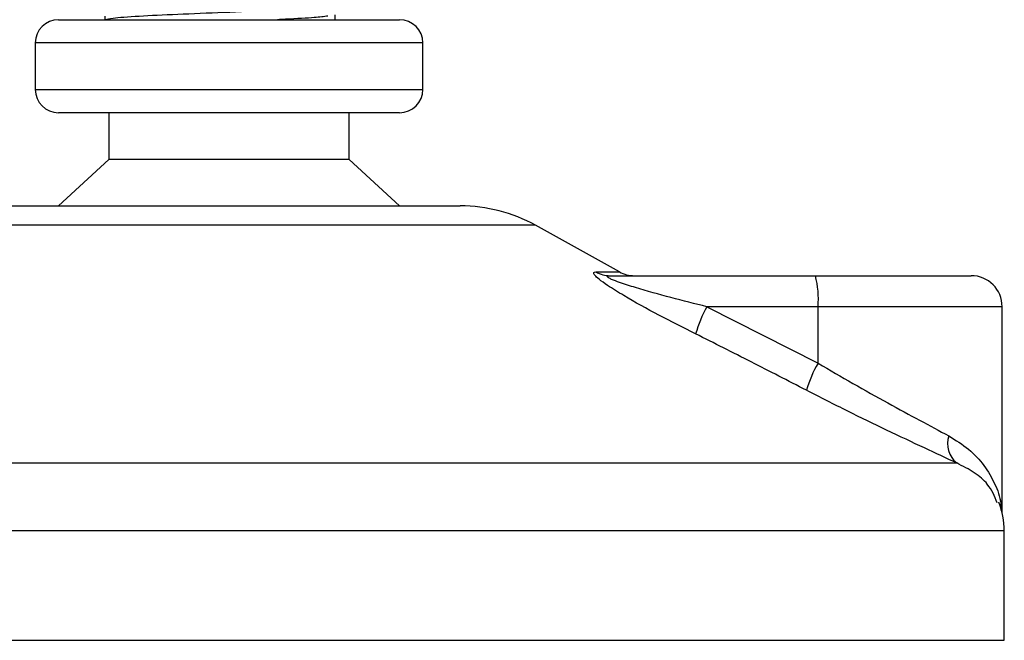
# Model space of a CAD drawing. Header units: millimetres. Extents: x 0 to 420, y 0 to 297.
# Tile 43 of 60: x 291.02 to 294.19, y 194.48 to 196.48. Entities that reach past the tile are written whole.
import ezdxf

# ---------------------------------------------------------------- set-up
doc = ezdxf.new("R2010")
doc.units = ezdxf.units.MM

msp = doc.modelspace()

# ---------------------------------------------------------------- linework, layer by layer
at = {"color": 7, "linetype": 'Continuous', "lineweight": 25}
for p, q in [((291.14066, 196.4807), (292.24066, 196.4807)), ((291.29066, 196.49184), (291.29066, 196.4807)), ((292.03308, 196.4807), (292.03308, 196.49597)), ((291.06566, 196.4057), (291.06566, 196.2557)), ((292.31566, 196.4057), (291.06566, 196.4057)), ((292.31566, 196.2557), (292.31566, 196.4057)), ((291.06566, 196.2557), (291.74485, 196.2557)), ((291.74485, 196.2557), (292.31566, 196.2557)), ((291.73835, 196.1807), (291.14066, 196.1807)), ((291.30316, 196.1807), (291.30316, 196.0307)), ((292.24066, 196.1807), (291.73835, 196.1807)), ((292.07816, 196.0307), (292.07816, 196.1807)), ((291.30316, 196.0307), (291.14066, 195.8807)), ((291.72426, 196.0307), (291.30316, 196.0307)), ((292.07816, 196.0307), (291.72426, 196.0307)), ((292.24066, 195.8807), (292.07816, 196.0307)), ((290.94487, 195.8807), (292.43644, 195.8807)), ((292.67869, 195.8181), (290.70262, 195.8181)), ((292.9493, 195.66822), (292.67869, 195.8181)), ((292.87407, 195.66822), (292.9493, 195.66822)), ((292.91963, 195.6557), (293.58138, 195.6557)), ((293.58138, 195.6557), (294.08369, 195.6557)), ((293.23151, 195.5557), (293.59005, 195.37402)), ((293.59005, 195.5557), (293.23151, 195.5557)), ((293.59005, 195.37402), (293.59005, 195.5557)), ((294.18369, 195.5557), (293.59005, 195.5557)), ((294.18369, 194.89199), (294.18369, 195.5557)), ((289.43838, 195.05208), (294.03713, 195.05208)), ((294.19066, 194.83338), (289.20007, 194.83338)), ((294.19066, 194.4807), (294.19066, 194.83338)), ((289.19066, 194.4807), (294.19066, 194.4807))]:
    msp.add_line(p, q, dxfattribs=at)
for centre, radius, start, end in [((291.14066, 196.4057), 0.075, 90, 180), ((292.24066, 196.4057), 0.075, 0, 90), ((291.14066, 196.2557), 0.075, 180, 270), ((292.24066, 196.2557), 0.075, 270, 0), ((292.43644, 195.3807), 0.5, 61.02029, 90), ((292.91978, 195.74538), 0.08968, 239.35943, 269.90333), ((292.99775, 195.7557), 0.1, 241.02029, 270), ((293.29522, 195.58051), 0.29587, 355.18945, 14.72175), ((294.08369, 195.5557), 0.1, 0, 90), ((293.62769, 195.33987), 0.45116, 151.4197, 163.47164), ((293.95783, 195.16394), 0.42355, 150.26469, 163.17457), ((294.08937, 195.11483), 0.08165, 162.36927, 230.22023), ((293.94066, 194.83338), 0.25, 0, 21.63476)]:
    msp.add_arc(centre, radius, start, end, dxfattribs=at)
for points, knots in [([(292.08476, 196.52937), (292.08634, 196.52874), (292.09263, 196.52624), (292.04756, 196.52124), (291.95494, 196.51527), (291.82342, 196.5099), (291.67284, 196.50341), (291.52124, 196.49752), (291.39329, 196.49162), (291.31365, 196.48549), (291.29847, 196.48211), (291.29216, 196.4807)], [0, 0, 0, 0, 0.04128562, 0.16426129, 0.28577674, 0.40430159, 0.52762591, 0.65356202, 0.7790429, 0.90817636, 1, 1, 1, 1]), ([(292.00939, 196.49227), (291.99652, 196.49066), (291.96731, 196.48702), (291.90324, 196.48347), (291.85613, 196.48113), (291.8474, 196.4807)], [0, 0, 0, 0, 0.3912348, 0.8872059, 1, 1, 1, 1]), ([(293.19517, 195.46822), (293.15562, 195.48813), (293.07676, 195.52783), (292.98004, 195.58102), (292.91569, 195.6207), (292.8843, 195.64336), (292.8687, 195.65802), (292.8654, 195.66631), (292.87006, 195.66817), (292.87372, 195.66822), (292.87407, 195.66822)], [0, 0, 0, 0, 0.2791688, 0.5566156, 0.6991027, 0.7915598, 0.8614835, 0.9308082, 0.9932657, 1, 1, 1, 1]), ([(293.23151, 195.5557), (293.19289, 195.56535), (293.11578, 195.58463), (293.0211, 195.61085), (292.95694, 195.631), (292.92787, 195.64186), (292.91618, 195.64759), (292.91143, 195.65075), (292.90963, 195.65291), (292.91075, 195.65482), (292.91424, 195.65553), (292.91784, 195.65569), (292.91921, 195.6557), (292.91963, 195.6557)], [0, 0, 0, 0, 0.3146462, 0.6284001, 0.7723587, 0.8532335, 0.8896162, 0.9040193, 0.9305029, 0.9491956, 0.9821808, 0.9946359, 1, 1, 1, 1]), ([(293.55241, 195.28654), (293.49329, 195.317), (293.37453, 195.37817), (293.25513, 195.43812), (293.19517, 195.46822)], [0, 0, 0, 0, 0.497852, 1, 1, 1, 1]), ([(293.59005, 195.37402), (293.62779, 195.35188), (293.70426, 195.30703), (293.81501, 195.24533), (293.921, 195.1878), (293.98104, 195.15581), (294.01156, 195.13956)], [0, 0, 0, 0, 0.2465936, 0.4996913, 0.7457356, 1, 1, 1, 1]), ([(294.03713, 195.05208), (294.00334, 195.06773), (293.93457, 195.09959), (293.81393, 195.15652), (293.68518, 195.21887), (293.59707, 195.26377), (293.55241, 195.28654)], [0, 0, 0, 0, 0.2463531, 0.5014676, 0.7472632, 1, 1, 1, 1]), ([(294.01156, 195.13956), (294.03376, 195.1258), (294.0788, 195.09791), (294.12748, 195.04458), (294.16118, 194.98554), (294.17973, 194.93676), (294.17961, 194.90771), (294.17958, 194.90052)], [0, 0, 0, 0, 0.2227209, 0.4517881, 0.6846122, 0.9219604, 1, 1, 1, 1]), ([(294.16723, 194.92406), (294.15924, 194.94456), (294.14568, 194.97935), (294.0961, 195.02199), (294.05691, 195.04199), (294.03713, 195.05208)], [0, 0, 0, 0, 0.4154015, 0.7049893, 1, 1, 1, 1])]:
    msp.add_open_spline(points, degree=3, knots=knots, dxfattribs=at)

doc.saveas('drawing.dxf')
